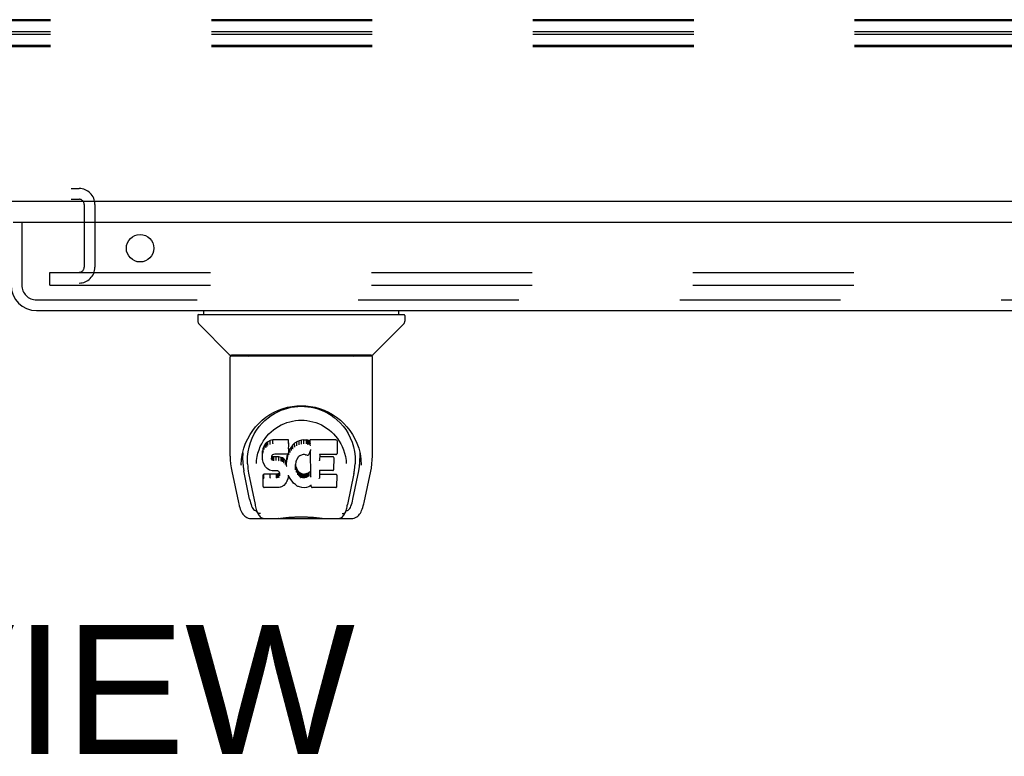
# Model space of a CAD drawing. Header units: inches. Extents: x 0 to 283, y 0 to 183.
# Tile 70 of 114: x 95 to 104, y 146 to 153. Entities that reach past the tile are written whole.
import ezdxf

# ---------------------------------------------------------------- set-up
doc = ezdxf.new("R2010")
doc.units = ezdxf.units.IN
doc.header["$LTSCALE"] = 15.583333
doc.header["$MEASUREMENT"] = 0
doc.linetypes.add('HIDDEN', pattern=[0.2, 0.1, -0.1])
doc.layers.get('0').update_dxf_attribs({"linetype": 'CONTINUOUS'})
for name, color, linetype in [('DEFAULT_2', 8, 'HIDDEN'), ('DIMENSIONS', 7, 'CONTINUOUS'), ('RIGHTHAND_DOOR_ASSEMBLY', 7, 'CONTINUOUS')]:
    doc.layers.add(name, color=color, linetype=linetype)
doc.styles.get("Standard").update_dxf_attribs({"font": 'arial.ttf'})

msp = doc.modelspace()

# ---------------------------------------------------------------- linework, layer by layer
at = {"color": 7, "linetype": 'Continuous'}
msp.add_line((132.1935, 151.2949), (53.5685, 151.2949), dxfattribs=at)
at = {"layer": 'DEFAULT_2', "color": 8, "linetype": 'HIDDEN'}
for p, q in [((132.226, 153.056), (89.226, 153.056)), ((132.226, 153.0434), (89.226, 153.0434)), ((132.226, 152.9377), (89.226, 152.9377)), ((132.226, 152.9126), (89.226, 152.9126)), ((132.226, 152.8069), (89.226, 152.8069)), ((132.226, 152.7943), (89.226, 152.7943)), ((91.91, 151.4199), (95.102, 151.4199)), ((91.91, 151.3159), (95.102, 151.3159)), ((95.152, 151.2659), (95.152, 150.6574)), ((95.256, 151.2659), (95.256, 150.6574)), ((94.8185, 150.6074), (130.0998, 150.6074)), ((94.8185, 150.4824), (94.8185, 150.6074)), ((94.8185, 150.4824), (130.0998, 150.4824))]:
    msp.add_line(p, q, dxfattribs=at)
for centre, radius, start, end in [((95.102, 151.2659), 0.154, 0, 90), ((95.102, 151.2659), 0.05, 0, 90), ((95.102, 150.6574), 0.154, 270, 360), ((95.102, 150.6574), 0.05, 270, 360)]:
    msp.add_arc(centre, radius, start, end, dxfattribs=at)
at = {"layer": 'RIGHTHAND_DOOR_ASSEMBLY', "color": 3, "linetype": 'Continuous'}
for p, q in [((131.361, 151.0909), (94.4635, 151.0909)), ((94.69, 150.2369), (131.1345, 150.2369))]:
    msp.add_line(p, q, dxfattribs=at)
at = {"layer": 'RIGHTHAND_DOOR_ASSEMBLY', "color": 8, "linetype": 'HIDDEN'}
for p, q in [((94.5475, 151.0909), (94.5475, 150.4834)), ((94.69, 150.3409), (131.1345, 150.3409))]:
    msp.add_line(p, q, dxfattribs=at)
at = {"layer": 'RIGHTHAND_DOOR_ASSEMBLY', "color": 7, "linetype": 'Continuous'}
for p, q in [((96.3111, 150.1975), (96.3111, 150.2369)), ((98.2009, 150.1975), (98.2009, 150.2369)), ((96.2521, 150.1897), (96.2521, 150.1351)), ((96.26, 150.1975), (98.2521, 150.1975)), ((98.26, 150.1897), (98.26, 150.1351)), ((96.5584, 149.8125), (96.2636, 150.1073)), ((97.9536, 149.8125), (98.2484, 150.1073)), ((96.567, 148.8246), (96.567, 149.7881)), ((97.9371, 149.796), (96.5749, 149.796)), ((97.9328, 149.8038), (96.5793, 149.8038)), ((96.6412, 149.8038), (96.639, 149.7999)), ((97.873, 149.7999), (97.8709, 149.8038)), ((97.873, 149.7999), (97.873, 149.7999)), ((97.945, 148.8247), (97.945, 149.7881)), ((96.8235, 149.0793), (96.8487, 149.1136)), ((96.9311, 148.9659), (96.92, 148.9582)), ((96.9542, 148.9765), (96.9311, 148.9659)), ((96.9314, 148.9295), (96.9311, 148.9659)), ((96.9799, 148.9847), (96.9542, 148.9765)), ((96.9544, 148.9399), (96.9542, 148.9765)), ((97.1328, 148.9847), (96.9799, 148.9847)), ((96.98, 148.948), (96.9799, 148.9847)), ((97.1323, 148.9498), (97.1328, 148.9847)), ((97.134, 148.9299), (97.1328, 148.9847)), ((97.2115, 148.9656), (97.1918, 148.9512)), ((97.234, 148.9755), (97.2115, 148.9656)), ((97.2118, 148.9292), (97.2115, 148.9656)), ((97.2576, 148.9809), (97.234, 148.9755)), ((97.2342, 148.9389), (97.234, 148.9755)), ((97.2811, 148.9832), (97.2576, 148.9809)), ((97.2577, 148.9441), (97.2576, 148.9809)), ((97.2811, 148.9832), (97.3051, 148.9828)), ((97.2811, 148.9464), (97.2811, 148.9832)), ((97.318, 148.9808), (97.3051, 148.9828)), ((97.3051, 148.946), (97.3051, 148.9828)), ((97.3178, 148.944), (97.318, 148.9808)), ((97.3309, 148.9766), (97.318, 148.9808)), ((97.3306, 148.9399), (97.3309, 148.9766)), ((97.3429, 148.9686), (97.3309, 148.9766)), ((97.5914, 148.9827), (97.3427, 148.9827)), ((97.3435, 148.9333), (97.3427, 148.9827)), ((97.6056, 148.8576), (97.6075, 148.9663)), ((97.6072, 148.9967), (97.624, 148.9722)), ((96.8805, 148.8771), (96.8791, 148.8522)), ((96.8856, 148.9022), (96.8805, 148.8771)), ((96.8811, 148.8426), (96.8805, 148.8771)), ((96.8953, 148.9268), (96.8856, 148.9022)), ((96.8862, 148.8673), (96.8856, 148.9022)), ((96.91, 148.9486), (96.8953, 148.9268)), ((96.8958, 148.8916), (96.8953, 148.9268)), ((96.92, 148.9582), (96.91, 148.9486)), ((96.9105, 148.9129), (96.91, 148.9486)), ((96.9203, 148.922), (96.92, 148.9582)), ((96.98, 148.9479), (96.9803, 148.9465)), ((97.1321, 148.8713), (97.1305, 148.8572)), ((97.1351, 148.8771), (97.1318, 148.8686)), ((97.1334, 148.8957), (97.1321, 148.8713)), ((97.1321, 148.8714), (97.1321, 148.8713)), ((97.1334, 148.8956), (97.134, 148.9299)), ((97.1462, 148.8978), (97.1351, 148.8771)), ((97.1357, 148.8419), (97.1351, 148.8771)), ((97.1596, 148.9171), (97.1462, 148.8978)), ((97.1468, 148.8623), (97.1462, 148.8978)), ((97.1747, 148.9349), (97.1596, 148.9171)), ((97.16, 148.8814), (97.1596, 148.9171)), ((97.1918, 148.9512), (97.1747, 148.9349)), ((97.1752, 148.8989), (97.1747, 148.9349)), ((97.1922, 148.9151), (97.1918, 148.9512)), ((97.258, 148.9427), (97.2577, 148.9441)), ((97.2812, 148.945), (97.2811, 148.9464)), ((97.3049, 148.9446), (97.3051, 148.946)), ((97.3445, 148.8826), (97.3285, 148.8428)), ((97.3488, 148.6301), (97.3444, 148.8825)), ((97.3448, 148.8835), (97.3447, 148.8832)), ((97.3449, 148.884), (97.3448, 148.8837)), ((97.3448, 148.8837), (97.3448, 148.8835)), ((97.345, 148.8847), (97.3449, 148.8843)), ((97.3449, 148.8843), (97.3449, 148.884)), ((97.3452, 148.8853), (97.345, 148.8847)), ((97.3454, 148.8863), (97.3452, 148.8853)), ((97.3457, 148.8878), (97.3454, 148.8863)), ((97.3459, 148.8892), (97.3457, 148.8878)), ((97.3462, 148.8907), (97.3459, 148.8892)), ((97.8126, 148.9026), (97.8256, 148.8516)), ((96.6743, 148.7399), (96.6779, 148.7977)), ((96.6779, 148.7977), (96.6865, 148.8517)), ((96.688, 148.8578), (96.6876, 148.8032)), ((96.8797, 148.818), (96.8791, 148.8522)), ((96.8797, 148.8179), (96.8797, 148.8178)), ((96.8809, 148.7931), (96.8797, 148.8179)), ((96.8809, 148.7931), (96.881, 148.7929)), ((96.8855, 148.7683), (96.881, 148.7929)), ((96.9695, 148.8203), (96.9687, 148.8062)), ((96.9691, 148.8), (96.9694, 148.8183)), ((96.9716, 148.8336), (96.9695, 148.8202)), ((96.9706, 148.7948), (96.9711, 148.8299)), ((96.9738, 148.8262), (96.9711, 148.8299)), ((96.9733, 148.8371), (96.9715, 148.8333)), ((96.9761, 148.8393), (96.9731, 148.8368)), ((96.9734, 148.7903), (96.9738, 148.8262)), ((96.9775, 148.8235), (96.9738, 148.8262)), ((96.9876, 148.8427), (96.9759, 148.8392)), ((96.9772, 148.7871), (96.9775, 148.8235)), ((96.989, 148.8202), (96.9775, 148.8235)), ((97.001, 148.8438), (96.9875, 148.8427)), ((96.9887, 148.782), (96.9889, 148.7835)), ((96.9889, 148.7835), (96.989, 148.8202)), ((97.012, 148.821), (96.989, 148.8202)), ((97.0009, 148.8443), (97.001, 148.8438)), ((97.1139, 148.8438), (97.001, 148.8438)), ((97.037, 148.8197), (97.012, 148.821)), ((97.012, 148.7842), (97.012, 148.821)), ((97.012, 148.7828), (97.012, 148.7842)), ((97.0367, 148.7815), (97.037, 148.7829)), ((97.0621, 148.8142), (97.037, 148.8197)), ((97.037, 148.7829), (97.037, 148.8197)), ((97.0619, 148.7774), (97.0621, 148.8142)), ((97.0747, 148.8085), (97.0621, 148.8142)), ((97.0743, 148.7719), (97.0747, 148.8085)), ((97.0857, 148.8006), (97.0747, 148.8085)), ((97.0853, 148.7643), (97.0857, 148.8006)), ((97.1039, 148.7824), (97.0857, 148.8006)), ((97.1034, 148.7467), (97.1039, 148.7824)), ((97.1131, 148.7679), (97.1039, 148.7824)), ((97.1167, 148.8101), (97.1131, 148.7679)), ((97.1139, 148.8438), (97.1138, 148.8443)), ((97.1258, 148.8448), (97.1139, 148.8438)), ((97.1206, 148.8328), (97.1167, 148.8101)), ((97.1173, 148.7755), (97.1167, 148.8101)), ((97.1237, 148.8446), (97.1206, 148.8328)), ((97.1212, 148.7981), (97.1206, 148.8328)), ((97.1305, 148.857), (97.1263, 148.8451)), ((97.1271, 148.8203), (97.1267, 148.8463)), ((97.1305, 148.8572), (97.1305, 148.857)), ((97.2059, 148.7822), (97.2023, 148.7709)), ((97.2115, 148.7929), (97.2059, 148.7821)), ((97.2254, 148.8151), (97.2114, 148.7929)), ((97.2327, 148.824), (97.2254, 148.815)), ((97.2415, 148.83), (97.2325, 148.8238)), ((97.265, 148.8397), (97.2415, 148.8299)), ((97.2759, 148.8425), (97.265, 148.8397)), ((97.2869, 148.8423), (97.2759, 148.8425)), ((97.2984, 148.8396), (97.2869, 148.8423)), ((97.3101, 148.8351), (97.2984, 148.8396)), ((97.4342, 148.8437), (97.4332, 148.7852)), ((97.5914, 148.8437), (97.4337, 148.8437)), ((97.5605, 148.8201), (97.4338, 148.8201)), ((97.5719, 148.6992), (97.5738, 148.8065)), ((97.6895, 148.7845), (97.6917, 148.7538)), ((97.824, 148.8578), (97.8245, 148.8032)), ((96.5822, 148.681), (96.6472, 148.3757)), ((96.6743, 148.7409), (96.6743, 148.7399)), ((96.7555, 148.4077), (96.699, 148.6846)), ((96.7353, 148.7505), (96.7371, 148.7247)), ((96.8203, 148.7539), (96.8203, 148.7536)), ((96.8855, 148.7683), (96.8856, 148.7681)), ((96.8948, 148.7447), (96.8856, 148.7681)), ((96.8948, 148.7447), (96.8948, 148.7445)), ((96.9087, 148.7234), (96.8948, 148.7445)), ((96.9087, 148.7234), (96.9088, 148.7233)), ((96.9263, 148.7052), (96.9088, 148.7233)), ((96.9263, 148.7052), (96.9264, 148.7051)), ((96.9476, 148.6914), (96.9265, 148.7051)), ((96.9476, 148.6914), (96.9477, 148.6913)), ((96.9602, 148.6868), (96.9477, 148.6913)), ((96.973, 148.6846), (96.9602, 148.6867)), ((97.0208, 148.6841), (96.973, 148.6846)), ((97.0208, 148.6841), (97.0209, 148.6847)), ((97.0273, 148.6835), (97.0208, 148.6841)), ((97.0326, 148.6817), (97.0273, 148.6835)), ((97.0372, 148.6783), (97.0324, 148.6818)), ((97.0412, 148.6735), (97.037, 148.6784)), ((97.1135, 148.7316), (97.1131, 148.7679)), ((97.115, 148.7245), (97.1147, 148.7255)), ((97.1988, 148.7453), (97.1976, 148.7191)), ((97.1986, 148.7067), (97.1992, 148.7412)), ((97.2024, 148.771), (97.1988, 148.7452)), ((97.1992, 148.7412), (97.1989, 148.7457)), ((97.2019, 148.7294), (97.1992, 148.7412)), ((97.2013, 148.6945), (97.2019, 148.7294)), ((97.2113, 148.7054), (97.2019, 148.7294)), ((97.2107, 148.6702), (97.2113, 148.7054)), ((97.2237, 148.6831), (97.2113, 148.7054)), ((97.2232, 148.6475), (97.2237, 148.6831)), ((97.2316, 148.6737), (97.2237, 148.6831)), ((97.4328, 148.6879), (97.4315, 148.6137)), ((97.5605, 148.6879), (97.4322, 148.6879)), ((97.6917, 148.7536), (97.6917, 148.7537)), ((97.7565, 148.4077), (97.813, 148.6846)), ((97.8377, 148.7399), (97.8377, 148.7409)), ((97.8648, 148.3757), (97.9299, 148.681)), ((96.7457, 148.6601), (96.8077, 148.3564)), ((96.8932, 148.6516), (96.8853, 148.6435)), ((96.8872, 148.5306), (96.8853, 148.6435)), ((96.9549, 148.6522), (96.8932, 148.6516)), ((96.8935, 148.6154), (96.8932, 148.6516)), ((97.0156, 148.6525), (96.9549, 148.6522)), ((96.955, 148.6154), (96.9549, 148.6522)), ((96.955, 148.6154), (96.955, 148.614)), ((97.0293, 148.6536), (97.0156, 148.6525)), ((97.0156, 148.6157), (97.0156, 148.6525)), ((97.0156, 148.6157), (97.0157, 148.6143)), ((97.0338, 148.656), (97.0293, 148.6536)), ((97.0295, 148.6168), (97.0293, 148.6536)), ((97.0383, 148.6604), (97.0338, 148.656)), ((97.0341, 148.6198), (97.0338, 148.656)), ((97.0439, 148.668), (97.0383, 148.6604)), ((97.0387, 148.6244), (97.0383, 148.6604)), ((97.0471, 148.6616), (97.0411, 148.6737)), ((97.0471, 148.6362), (97.0467, 148.6619)), ((97.0495, 148.6482), (97.047, 148.6619)), ((97.049, 148.6421), (97.0488, 148.652)), ((97.1166, 148.5821), (97.1109, 148.571)), ((97.1258, 148.6048), (97.1166, 148.5821)), ((97.1166, 148.5822), (97.1166, 148.5821)), ((97.1326, 148.6286), (97.1258, 148.6049)), ((97.1258, 148.6049), (97.1258, 148.6048)), ((97.1323, 148.64), (97.1322, 148.6407)), ((97.1325, 148.6395), (97.1323, 148.64)), ((97.1326, 148.6389), (97.1325, 148.6395)), ((97.1327, 148.6384), (97.1326, 148.6389)), ((97.1327, 148.6288), (97.1326, 148.6286)), ((97.1328, 148.638), (97.1327, 148.6384)), ((97.1334, 148.6367), (97.1327, 148.6288)), ((97.1534, 148.6009), (97.1333, 148.6367)), ((97.1534, 148.6009), (97.1534, 148.6009)), ((97.1666, 148.5822), (97.1534, 148.6008)), ((97.1666, 148.5822), (97.1666, 148.5821)), ((97.1818, 148.5653), (97.1666, 148.5821)), ((97.2312, 148.6378), (97.2316, 148.6737)), ((97.2409, 148.6653), (97.2316, 148.6737)), ((97.2406, 148.6291), (97.2409, 148.6653)), ((97.2511, 148.6585), (97.2409, 148.6653)), ((97.2508, 148.622), (97.2511, 148.6585)), ((97.2623, 148.654), (97.2511, 148.6585)), ((97.2621, 148.6173), (97.2623, 148.654)), ((97.2745, 148.6518), (97.2623, 148.654)), ((97.2742, 148.6136), (97.2744, 148.615)), ((97.2744, 148.615), (97.2745, 148.6518)), ((97.2745, 148.6518), (97.2869, 148.6513)), ((97.2989, 148.6532), (97.2869, 148.6513)), ((97.2869, 148.6145), (97.2869, 148.6513)), ((97.287, 148.6131), (97.2869, 148.6145)), ((97.3109, 148.657), (97.2989, 148.6532)), ((97.2991, 148.6164), (97.2989, 148.6532)), ((97.3222, 148.6622), (97.3109, 148.657)), ((97.3111, 148.6203), (97.3109, 148.657)), ((97.3326, 148.6694), (97.3222, 148.6622)), ((97.3225, 148.6256), (97.3222, 148.6622)), ((97.333, 148.633), (97.3326, 148.6694)), ((97.3509, 148.622), (97.3506, 148.6231)), ((97.5921, 148.6485), (97.4321, 148.6485)), ((97.6006, 148.5316), (97.6024, 148.6379)), ((97.7657, 148.6571), (97.7043, 148.3564)), ((96.8944, 148.5233), (96.8875, 148.53)), ((96.8944, 148.5233), (96.8946, 148.5232)), ((97.0404, 148.5232), (96.8946, 148.5232)), ((97.0404, 148.5232), (97.0402, 148.5238)), ((97.053, 148.5249), (97.0404, 148.5232)), ((97.065, 148.5291), (97.053, 148.5249)), ((97.0651, 148.5292), (97.065, 148.5291)), ((97.0857, 148.5432), (97.0651, 148.5292)), ((97.0858, 148.5433), (97.0857, 148.5432)), ((97.1035, 148.5604), (97.0858, 148.5433)), ((97.1036, 148.5605), (97.1035, 148.5604)), ((97.1108, 148.5709), (97.1036, 148.5605)), ((97.1109, 148.571), (97.1108, 148.5709)), ((97.1818, 148.5653), (97.1819, 148.5653)), ((97.1988, 148.5502), (97.1819, 148.5653)), ((97.1988, 148.5502), (97.1989, 148.5502)), ((97.217, 148.5363), (97.1989, 148.5502)), ((97.217, 148.5363), (97.2171, 148.5363)), ((97.2275, 148.531), (97.2171, 148.5363)), ((97.2384, 148.5272), (97.2275, 148.531)), ((97.2275, 148.531), (97.2275, 148.531)), ((97.2607, 148.5216), (97.2385, 148.5272)), ((97.2834, 148.5191), (97.2607, 148.5216)), ((97.3064, 148.5222), (97.2834, 148.5191)), ((97.2834, 148.5197), (97.2834, 148.5191)), ((97.3284, 148.5291), (97.3064, 148.5223)), ((97.3284, 148.5291), (97.3285, 148.5291)), ((97.3472, 148.5403), (97.3285, 148.5291)), ((97.3528, 148.5403), (97.3471, 148.5403)), ((97.3524, 148.5316), (97.3523, 148.5403)), ((97.5921, 148.5232), (97.361, 148.5232)), ((96.8145, 148.2999), (96.8214, 148.2999)), ((96.8214, 148.2999), (96.8241, 148.2913)), ((97.688, 148.2913), (97.6906, 148.2999)), ((97.6906, 148.2999), (97.6976, 148.2999)), ((96.7713, 148.2211), (97.7408, 148.2211)), ((96.8253, 148.2881), (96.8241, 148.2913)), ((96.9855, 148.2211), (97.0093, 148.2217)), ((97.0336, 148.2211), (97.0317, 148.2231)), ((97.4785, 148.2211), (97.4804, 148.2231)), ((97.6867, 148.2881), (97.688, 148.2913))]:
    msp.add_line(p, q, dxfattribs=at)
for points in [[(96.6381, 149.7986), (96.6374, 149.7978), (96.637, 149.7971), (96.6368, 149.7965), (96.6366, 149.7961), (96.637, 149.796)], [(96.639, 149.7999), (96.6383, 149.7989), (96.6381, 149.7986)], [(97.8739, 149.7986), (97.8737, 149.799), (97.873, 149.7999)], [(97.8751, 149.796), (97.8754, 149.7961), (97.8753, 149.7965), (97.875, 149.7971), (97.8746, 149.7978), (97.8739, 149.7986)], [(96.6865, 148.8517), (96.6995, 148.9027), (96.7164, 148.9506), (96.7366, 148.9953), (96.7596, 149.0367), (96.7853, 149.0751), (96.8134, 149.1108), (96.8441, 149.144), (96.8775, 149.1751), (96.9136, 149.2036), (96.9523, 149.2295), (96.9932, 149.2523), (97.0357, 149.2717), (97.0794, 149.2876), (97.1235, 149.2998), (97.1679, 149.3084), (97.2121, 149.3134), (97.2562, 149.3151), (97.3003, 149.3134), (97.3445, 149.3083), (97.3889, 149.2997), (97.433, 149.2875), (97.4766, 149.2716), (97.5191, 149.2522), (97.5599, 149.2294), (97.5986, 149.2035), (97.6346, 149.1749), (97.6681, 149.1439), (97.6987, 149.1107), (97.7269, 149.0749), (97.7525, 149.0365), (97.7755, 148.9952), (97.7957, 148.9505), (97.8126, 148.9026)], [(96.9955, 149.2394), (97.0273, 149.2563), (97.0595, 149.2707), (97.0918, 149.2826)], [(97.0918, 149.2826), (97.1244, 149.2922), (97.1571, 149.2996), (97.1897, 149.3049), (97.2223, 149.308), (97.2549, 149.3091), (97.2874, 149.3082), (97.3199, 149.3052), (97.3524, 149.3001), (97.3849, 149.2929)], [(97.3849, 149.2929), (97.4173, 149.2836), (97.4496, 149.2719), (97.4816, 149.2578)], [(97.4816, 149.2578), (97.5132, 149.2413), (97.5444, 149.2223), (97.575, 149.2003), (97.6047, 149.1755), (97.6334, 149.1478), (97.6607, 149.1169), (97.6862, 149.0828), (97.7096, 149.0455), (97.7304, 149.0048), (97.748, 148.9617), (97.7617, 148.9167), (97.7713, 148.8704), (97.7767, 148.8229)], [(96.8487, 149.1136), (96.8756, 149.1446), (96.9041, 149.1726)], [(96.8879, 148.9719), (96.9047, 148.9965), (96.9229, 149.0196), (96.9426, 149.0414), (96.9636, 149.0617), (96.9859, 149.0806), (97.0099, 149.0982), (97.0351, 149.1142), (97.0612, 149.1284), (97.0882, 149.1407), (97.1159, 149.1512), (97.144, 149.1597), (97.172, 149.1662), (97.1999, 149.1707), (97.2279, 149.1734), (97.2558, 149.1743), (97.2835, 149.1735), (97.3113, 149.1708), (97.3394, 149.1663), (97.3675, 149.1599), (97.3955, 149.1514), (97.4233, 149.141), (97.4507, 149.1285), (97.4769, 149.1142), (97.5019, 149.0984), (97.5258, 149.0808), (97.5483, 149.0618), (97.5694, 149.0415), (97.589, 149.0198), (97.6072, 148.9967)], [(96.9041, 149.1726), (96.9336, 149.1977), (96.9642, 149.2199), (96.9955, 149.2394)], [(96.7353, 148.7505), (96.7341, 148.7745), (96.7351, 148.8212), (96.7403, 148.8679), (96.7498, 148.9142), (96.7632, 148.9592), (96.7803, 149.0019), (96.8005, 149.0421), (96.8235, 149.0793)], [(96.8588, 148.9181), (96.8726, 148.9458), (96.8879, 148.9719)], [(97.624, 148.9722), (97.6394, 148.946), (97.6532, 148.9182)], [(96.828, 148.8212), (96.8362, 148.8559), (96.8466, 148.8882), (96.8588, 148.9181)], [(96.8959, 148.8913), (96.8961, 148.891), (96.8963, 148.8907), (96.8966, 148.8905), (96.8969, 148.8903), (96.8972, 148.8901), (96.8976, 148.89)], [(96.9105, 148.9126), (96.9107, 148.9124), (96.9109, 148.9121), (96.9112, 148.9119), (96.9114, 148.9117), (96.9117, 148.9115), (96.912, 148.9113)], [(96.9204, 148.9218), (96.9205, 148.9216), (96.9207, 148.9214), (96.9208, 148.9212), (96.921, 148.921), (96.9213, 148.9208), (96.9216, 148.9205)], [(96.9314, 148.9293), (96.9315, 148.9291), (96.9316, 148.9289), (96.9318, 148.9287), (96.9319, 148.9285), (96.9321, 148.9282), (96.9323, 148.928)], [(96.9544, 148.9398), (96.9545, 148.9395), (96.9546, 148.9393), (96.9547, 148.9391), (96.9549, 148.9388), (96.955, 148.9386), (96.9551, 148.9385)], [(97.1321, 148.8713), (97.132, 148.8711), (97.1318, 148.8707), (97.1315, 148.8704), (97.1311, 148.8702), (97.1306, 148.8701), (97.1301, 148.8701)], [(97.1317, 148.9479), (97.1315, 148.9476), (97.1313, 148.9474), (97.1311, 148.9472), (97.1308, 148.9469), (97.1306, 148.9467), (97.1303, 148.9465)], [(97.1334, 148.8957), (97.1334, 148.8953), (97.1332, 148.895), (97.1328, 148.8947), (97.1324, 148.8945), (97.132, 148.8944), (97.1315, 148.8943)], [(97.1616, 148.8799), (97.1613, 148.8801), (97.161, 148.8802), (97.1607, 148.8804), (97.1605, 148.8807), (97.1602, 148.881), (97.16, 148.8813)], [(97.1766, 148.8975), (97.1763, 148.8976), (97.176, 148.8978), (97.1758, 148.898), (97.1756, 148.8983), (97.1753, 148.8986), (97.1752, 148.8989)], [(97.1935, 148.9136), (97.1932, 148.9138), (97.1929, 148.9141), (97.1927, 148.9143), (97.1925, 148.9145), (97.1924, 148.9148), (97.1922, 148.9151)], [(97.2128, 148.9277), (97.2125, 148.9279), (97.2123, 148.9282), (97.2122, 148.9284), (97.2121, 148.9286), (97.2119, 148.9288), (97.2118, 148.9291)], [(97.2348, 148.9374), (97.2346, 148.9376), (97.2345, 148.9379), (97.2344, 148.9381), (97.2343, 148.9383), (97.2342, 148.9386), (97.2341, 148.9388)], [(97.3174, 148.9427), (97.3175, 148.9429), (97.3175, 148.9431), (97.3176, 148.9433), (97.3177, 148.9435), (97.3178, 148.9438), (97.3178, 148.944)], [(97.3297, 148.9386), (97.3299, 148.9388), (97.33, 148.939), (97.3302, 148.9392), (97.3303, 148.9394), (97.3304, 148.9397), (97.3305, 148.9399)], [(97.3453, 148.9445), (97.345, 148.9446), (97.3448, 148.9449), (97.3445, 148.9451), (97.3443, 148.9453), (97.3441, 148.9456), (97.3439, 148.9458)], [(97.3456, 148.9282), (97.3453, 148.9287), (97.345, 148.9292), (97.3447, 148.9297), (97.3444, 148.9302), (97.3442, 148.9308), (97.344, 148.9313)], [(97.3446, 148.8828), (97.3446, 148.8827), (97.3445, 148.8826), (97.3445, 148.8826)], [(97.3447, 148.8832), (97.3447, 148.8831), (97.3446, 148.8828)], [(97.6532, 148.9182), (97.6653, 148.8884), (97.6758, 148.856), (97.684, 148.8214), (97.6895, 148.7845)], [(96.567, 148.8247), (96.5679, 148.7913), (96.571, 148.7514), (96.5764, 148.7117), (96.5822, 148.681)], [(96.6876, 148.8033), (96.6883, 148.7688), (96.6923, 148.7247), (96.699, 148.6846)], [(96.8203, 148.7538), (96.8225, 148.7843), (96.828, 148.8212)], [(96.8797, 148.8178), (96.8798, 148.8175), (96.88, 148.8172), (96.8803, 148.8169), (96.8807, 148.8167), (96.8812, 148.8166), (96.8817, 148.8165)], [(96.881, 148.7929), (96.881, 148.7928), (96.8812, 148.7924), (96.8815, 148.7922), (96.8819, 148.792), (96.8824, 148.7919), (96.8829, 148.7918)], [(96.8812, 148.8424), (96.8813, 148.8421), (96.8815, 148.8418), (96.8818, 148.8416), (96.8822, 148.8414), (96.8826, 148.8412), (96.8831, 148.8411)], [(96.8862, 148.8671), (96.8864, 148.8668), (96.8866, 148.8665), (96.8869, 148.8663), (96.8872, 148.866), (96.8876, 148.8659), (96.8881, 148.8658)], [(96.9667, 148.8048), (96.9672, 148.8049), (96.9676, 148.805), (96.968, 148.8052), (96.9684, 148.8055), (96.9686, 148.8058), (96.9687, 148.8062)], [(96.9671, 148.7984), (96.9676, 148.7985), (96.968, 148.7987), (96.9684, 148.7989), (96.9687, 148.7991), (96.9689, 148.7994), (96.9691, 148.7997)], [(96.9676, 148.8191), (96.9681, 148.8191), (96.9686, 148.8192), (96.969, 148.8194), (96.9693, 148.8197), (96.9695, 148.8201), (96.9695, 148.8202)], [(96.9688, 148.7931), (96.9691, 148.7932), (96.9695, 148.7934), (96.9698, 148.7936), (96.97, 148.7938), (96.9703, 148.7941), (96.9705, 148.7943)], [(96.9696, 148.8326), (96.9702, 148.8326), (96.9706, 148.8327), (96.971, 148.8329), (96.9713, 148.8331), (96.9715, 148.8333)], [(96.9717, 148.8368), (96.9722, 148.8366), (96.9727, 148.8366), (96.9731, 148.8368), (96.9731, 148.8368)], [(96.972, 148.7887), (96.9722, 148.7889), (96.9725, 148.7891), (96.9727, 148.7893), (96.9729, 148.7895), (96.9731, 148.7897), (96.9733, 148.79)], [(96.9751, 148.8396), (96.9754, 148.8393), (96.9757, 148.8392), (96.9759, 148.8392), (96.976, 148.8392)], [(96.9763, 148.7855), (96.9765, 148.7857), (96.9766, 148.7859), (96.9768, 148.7861), (96.9769, 148.7863), (96.977, 148.7866), (96.9771, 148.7868)], [(96.9872, 148.8433), (96.9873, 148.843), (96.9874, 148.8428), (96.9875, 148.8427)], [(97.0613, 148.7761), (97.0615, 148.7763), (97.0616, 148.7765), (97.0617, 148.7767), (97.0618, 148.777), (97.0618, 148.7772), (97.0619, 148.7774)], [(97.1192, 148.7741), (97.1188, 148.7742), (97.1183, 148.7743), (97.118, 148.7745), (97.1176, 148.7748), (97.1174, 148.7751), (97.1173, 148.7755)], [(97.1231, 148.7966), (97.1227, 148.7967), (97.1222, 148.7969), (97.1219, 148.7971), (97.1216, 148.7973), (97.1213, 148.7977), (97.1212, 148.798)], [(97.1259, 148.8448), (97.1257, 148.8448), (97.1254, 148.8449), (97.1251, 148.845), (97.1247, 148.8453)], [(97.1263, 148.8451), (97.1261, 148.8449), (97.126, 148.8448), (97.1259, 148.8448)], [(97.129, 148.8189), (97.1286, 148.819), (97.1282, 148.8191), (97.1279, 148.8193), (97.1275, 148.8196), (97.1273, 148.8199), (97.1271, 148.8203)], [(97.1305, 148.857), (97.1303, 148.8567), (97.13, 148.8564), (97.1296, 148.8562), (97.1291, 148.8561), (97.1286, 148.8561)], [(97.1375, 148.8404), (97.1371, 148.8405), (97.1367, 148.8407), (97.1364, 148.8409), (97.1361, 148.8412), (97.1359, 148.8415), (97.1357, 148.8418)], [(97.1484, 148.8609), (97.1481, 148.861), (97.1478, 148.8612), (97.1475, 148.8614), (97.1472, 148.8616), (97.1469, 148.8619), (97.1467, 148.8623)], [(97.2059, 148.7821), (97.2058, 148.782), (97.2056, 148.7817), (97.2051, 148.7815), (97.2046, 148.7815), (97.2041, 148.7815)], [(97.2114, 148.7929), (97.2112, 148.7926), (97.2108, 148.7925), (97.2103, 148.7924), (97.2097, 148.7925)], [(97.2254, 148.815), (97.2253, 148.8149), (97.225, 148.8148), (97.2246, 148.8147), (97.2242, 148.8147), (97.2238, 148.8148)], [(97.2325, 148.8238), (97.2324, 148.8238), (97.2321, 148.8237), (97.2317, 148.8238), (97.2313, 148.824)], [(97.2415, 148.8299), (97.2412, 148.8299), (97.2409, 148.83), (97.2406, 148.8303)], [(97.265, 148.8397), (97.2649, 148.8397), (97.2646, 148.8399), (97.2644, 148.8402)], [(97.2759, 148.8425), (97.2758, 148.8425), (97.2757, 148.8427), (97.2757, 148.843)], [(97.2869, 148.8423), (97.2869, 148.8423), (97.287, 148.8425), (97.2871, 148.8429)], [(97.2984, 148.8396), (97.2985, 148.8396), (97.2987, 148.8398), (97.299, 148.8401)], [(97.3101, 148.8351), (97.3104, 148.835), (97.3124, 148.8344), (97.3144, 148.8341), (97.3166, 148.8341), (97.3188, 148.8344), (97.3208, 148.8351), (97.3227, 148.836), (97.3245, 148.8373), (97.326, 148.8388), (97.3273, 148.8404), (97.3283, 148.8423), (97.3285, 148.8428)], [(97.3108, 148.8355), (97.3106, 148.8352), (97.3103, 148.8351), (97.3101, 148.8351)], [(97.4312, 148.7819), (97.4314, 148.7821), (97.4317, 148.7823), (97.4319, 148.7825), (97.4322, 148.7827), (97.4324, 148.783), (97.4326, 148.7832)], [(97.4323, 148.8442), (97.4325, 148.8441), (97.4328, 148.8439), (97.433, 148.8438), (97.4333, 148.8437), (97.4335, 148.8437), (97.4337, 148.8437)], [(97.5914, 148.8437), (97.5926, 148.8437), (97.5948, 148.8441), (97.597, 148.8448), (97.599, 148.8459), (97.6009, 148.8473), (97.6025, 148.849), (97.6039, 148.851), (97.6049, 148.8533), (97.6055, 148.8558), (97.6056, 148.8576)], [(97.7767, 148.8229), (97.7779, 148.7754), (97.7768, 148.7506)], [(97.813, 148.6846), (97.8197, 148.7244), (97.8237, 148.7685), (97.8245, 148.8034)], [(97.8256, 148.8516), (97.8342, 148.7977), (97.8377, 148.7399)], [(97.9299, 148.681), (97.9356, 148.7111), (97.941, 148.7509), (97.9442, 148.7909), (97.945, 148.8247)], [(96.7371, 148.7248), (96.7388, 148.7049), (96.742, 148.6811), (96.7457, 148.6601)], [(96.8856, 148.7681), (96.8857, 148.7679), (96.886, 148.7676), (96.8864, 148.7674), (96.8869, 148.7673), (96.8874, 148.7674)], [(96.8948, 148.7445), (96.8951, 148.7443), (96.8955, 148.7441), (96.896, 148.7441), (96.8966, 148.7441)], [(96.9088, 148.7233), (96.9088, 148.7233), (96.9091, 148.7231), (96.9094, 148.723), (96.9098, 148.7231), (96.9103, 148.7232)], [(96.9264, 148.7051), (96.9266, 148.705), (96.9269, 148.705), (96.9272, 148.7051), (96.9277, 148.7053)], [(96.9477, 148.6913), (96.9479, 148.6913), (96.9482, 148.6915), (96.9486, 148.6917)], [(96.9602, 148.6868), (96.9603, 148.6868), (96.9605, 148.6869), (96.9607, 148.6873)], [(96.973, 148.6846), (96.9731, 148.6846), (96.9731, 148.6848), (96.9732, 148.6852)], [(97.0273, 148.6835), (97.0274, 148.6835), (97.0275, 148.6837), (97.0277, 148.684)], [(97.0325, 148.6817), (97.0328, 148.6817), (97.0331, 148.6819), (97.0334, 148.6821)], [(97.0371, 148.6783), (97.0373, 148.6782), (97.0376, 148.6781), (97.038, 148.6782), (97.0384, 148.6784)], [(97.0734, 148.7706), (97.0736, 148.7708), (97.0738, 148.7711), (97.0739, 148.7713), (97.0741, 148.7715), (97.0742, 148.7717), (97.0743, 148.7719)], [(97.084, 148.763), (97.0843, 148.7632), (97.0845, 148.7634), (97.0847, 148.7636), (97.0849, 148.7638), (97.0851, 148.7641), (97.0853, 148.7643)], [(97.1019, 148.7451), (97.1022, 148.7453), (97.1024, 148.7455), (97.1027, 148.7457), (97.103, 148.7459), (97.1032, 148.7462), (97.1033, 148.7464)], [(97.1147, 148.7255), (97.1142, 148.7276), (97.114, 148.7286), (97.1138, 148.7296), (97.1136, 148.7306)], [(97.1976, 148.719), (97.1975, 148.7187), (97.1973, 148.7184), (97.197, 148.7181), (97.1966, 148.7179), (97.1962, 148.7178), (97.1957, 148.7177)], [(97.1986, 148.7065), (97.1985, 148.7062), (97.1983, 148.7059), (97.198, 148.7056), (97.1976, 148.7054), (97.1971, 148.7053), (97.1967, 148.7052)], [(97.1988, 148.7452), (97.1987, 148.745), (97.1985, 148.7447), (97.1982, 148.7444), (97.1978, 148.7442), (97.1974, 148.7441), (97.1968, 148.7441)], [(97.2013, 148.6943), (97.2011, 148.694), (97.2009, 148.6937), (97.2006, 148.6935), (97.2002, 148.6933), (97.1998, 148.6931), (97.1994, 148.693)], [(97.2023, 148.7708), (97.2022, 148.7705), (97.2019, 148.7703), (97.2014, 148.7701), (97.201, 148.77), (97.2004, 148.77)], [(97.4308, 148.6885), (97.4311, 148.6883), (97.4313, 148.6882), (97.4316, 148.6881), (97.4318, 148.688), (97.432, 148.6879), (97.4322, 148.6879)], [(97.5605, 148.6879), (97.562, 148.688), (97.5637, 148.6884), (97.5654, 148.689), (97.5669, 148.6899), (97.5683, 148.691), (97.5695, 148.6923), (97.5705, 148.6938), (97.5712, 148.6954), (97.5717, 148.6972), (97.5719, 148.6992)], [(97.7657, 148.6572), (97.7664, 148.6604), (97.767, 148.6633), (97.7675, 148.6662), (97.768, 148.6689), (97.7685, 148.6717), (97.769, 148.6747), (97.7695, 148.6777), (97.77, 148.6809), (97.7705, 148.6841), (97.771, 148.6874), (97.7715, 148.6907), (97.7719, 148.6941), (97.7723, 148.6976), (97.7728, 148.7012), (97.7732, 148.7048), (97.7736, 148.7084), (97.7739, 148.7122), (97.7743, 148.716), (97.7746, 148.7199), (97.7749, 148.724), (97.7768, 148.7506)], [(96.8861, 148.6079), (96.8863, 148.6077), (96.8866, 148.6075), (96.8869, 148.6072), (96.8872, 148.6071), (96.8875, 148.6069), (96.8878, 148.6069)], [(96.8936, 148.6148), (96.8937, 148.6145), (96.8938, 148.6143), (96.8939, 148.6141), (96.894, 148.6138), (96.8942, 148.6136), (96.8943, 148.6134)], [(97.0294, 148.617), (97.0295, 148.6166), (97.0296, 148.6163), (97.0297, 148.616), (97.0298, 148.6158), (97.0299, 148.6156), (97.03, 148.6154)], [(97.0342, 148.6196), (97.0343, 148.6193), (97.0345, 148.6191), (97.0347, 148.6188), (97.0349, 148.6186), (97.0351, 148.6185), (97.0353, 148.6183)], [(97.0387, 148.6245), (97.0389, 148.6242), (97.0392, 148.6239), (97.0394, 148.6236), (97.0396, 148.6234), (97.0399, 148.6233), (97.0402, 148.6231)], [(97.0412, 148.6735), (97.0413, 148.6734), (97.0417, 148.6732), (97.0422, 148.6732), (97.0428, 148.6733)], [(97.0471, 148.6616), (97.0472, 148.6615), (97.0475, 148.6612), (97.0479, 148.661), (97.0484, 148.6609), (97.0489, 148.661)], [(97.0472, 148.6358), (97.0473, 148.6355), (97.0476, 148.6353), (97.0478, 148.6351), (97.0481, 148.6349), (97.0485, 148.6347), (97.0488, 148.6346)], [(97.049, 148.6417), (97.0492, 148.6414), (97.0494, 148.6411), (97.0497, 148.6409), (97.0501, 148.6407), (97.0505, 148.6406), (97.0509, 148.6405)], [(97.0495, 148.6482), (97.0496, 148.6479), (97.0498, 148.6476), (97.0501, 148.6473), (97.0505, 148.6471), (97.0509, 148.647), (97.0514, 148.647)], [(97.1166, 148.5821), (97.1163, 148.5817), (97.1159, 148.5815), (97.1154, 148.5815), (97.1148, 148.5815)], [(97.1258, 148.6048), (97.1257, 148.6046), (97.1254, 148.6043), (97.125, 148.6041), (97.1245, 148.6041), (97.124, 148.6041)], [(97.1326, 148.6286), (97.1326, 148.6286), (97.1324, 148.6283), (97.1321, 148.628), (97.1317, 148.6278), (97.1312, 148.6277), (97.1307, 148.6277)], [(97.1322, 148.6407), (97.132, 148.6413), (97.1319, 148.6417)], [(97.1331, 148.637), (97.1331, 148.6372), (97.133, 148.6373), (97.133, 148.6374), (97.133, 148.6375), (97.1329, 148.6377), (97.1329, 148.6378), (97.1328, 148.638)], [(97.1333, 148.6367), (97.1332, 148.6367), (97.1332, 148.6368), (97.1332, 148.6369), (97.1331, 148.637)], [(97.1534, 148.6009), (97.1536, 148.6007), (97.154, 148.6005), (97.1545, 148.6004), (97.1551, 148.6005)], [(97.1666, 148.5821), (97.1667, 148.5821), (97.167, 148.5819), (97.1673, 148.5819), (97.1677, 148.5819), (97.1681, 148.582)], [(97.2107, 148.67), (97.2105, 148.6697), (97.2103, 148.6694), (97.21, 148.6692), (97.2097, 148.669), (97.2093, 148.6688), (97.209, 148.6687)], [(97.2216, 148.646), (97.2219, 148.6461), (97.2222, 148.6463), (97.2225, 148.6465), (97.2227, 148.6467), (97.223, 148.647), (97.2231, 148.6472)], [(97.2298, 148.6363), (97.23, 148.6364), (97.2303, 148.6366), (97.2305, 148.6368), (97.2308, 148.6371), (97.231, 148.6374), (97.2312, 148.6377)], [(97.2394, 148.6277), (97.2396, 148.6279), (97.2399, 148.6281), (97.2401, 148.6283), (97.2402, 148.6285), (97.2404, 148.6288), (97.2406, 148.6291)], [(97.2499, 148.6205), (97.2501, 148.6208), (97.2503, 148.621), (97.2505, 148.6212), (97.2506, 148.6214), (97.2507, 148.6217), (97.2509, 148.622)], [(97.2616, 148.6159), (97.2617, 148.6161), (97.2618, 148.6163), (97.2619, 148.6165), (97.2619, 148.6168), (97.262, 148.617), (97.2621, 148.6173)], [(97.2995, 148.615), (97.2995, 148.6152), (97.2994, 148.6154), (97.2993, 148.6156), (97.2992, 148.6159), (97.2992, 148.6161), (97.2991, 148.6164)], [(97.3118, 148.619), (97.3117, 148.6192), (97.3116, 148.6194), (97.3114, 148.6196), (97.3113, 148.6198), (97.3112, 148.6201), (97.3111, 148.6203)], [(97.3235, 148.6244), (97.3232, 148.6246), (97.323, 148.6248), (97.3229, 148.625), (97.3228, 148.6252), (97.3226, 148.6254), (97.3225, 148.6257)], [(97.3481, 148.6666), (97.3475, 148.6675), (97.3468, 148.6683), (97.3461, 148.6689), (97.3453, 148.6695), (97.3446, 148.67), (97.3438, 148.6704), (97.343, 148.6708), (97.3422, 148.6711), (97.3414, 148.6713), (97.3406, 148.6714), (97.3398, 148.6715), (97.339, 148.6715)], [(97.3506, 148.6231), (97.3499, 148.6254), (97.3496, 148.6266), (97.349, 148.6287)], [(97.4295, 148.6103), (97.4297, 148.6105), (97.43, 148.6107), (97.4302, 148.6109), (97.4304, 148.6112), (97.4307, 148.6114), (97.4308, 148.6117)], [(96.8872, 148.5306), (96.8873, 148.5303), (96.8875, 148.53)], [(96.8875, 148.53), (96.8878, 148.5298), (96.8882, 148.5297), (96.8887, 148.5296), (96.8892, 148.5297)], [(96.8946, 148.5232), (96.8947, 148.5232), (96.8948, 148.5233), (96.8949, 148.5234), (96.895, 148.5235), (96.8951, 148.5236), (96.8953, 148.5238)], [(97.053, 148.5249), (97.0529, 148.5249), (97.0527, 148.5251), (97.0525, 148.5254)], [(97.065, 148.5291), (97.0648, 148.5291), (97.0645, 148.5292), (97.0642, 148.5295)], [(97.0857, 148.5432), (97.0856, 148.5432), (97.0853, 148.5431), (97.0849, 148.5432), (97.0845, 148.5434)], [(97.1035, 148.5604), (97.1035, 148.5604), (97.1032, 148.5602), (97.1029, 148.5602), (97.1025, 148.5602), (97.1021, 148.5604)], [(97.1108, 148.5709), (97.1106, 148.5707), (97.1102, 148.5705), (97.1097, 148.5705), (97.1092, 148.5706)], [(97.1819, 148.5653), (97.182, 148.5652), (97.1823, 148.5651), (97.1827, 148.5651), (97.1832, 148.5653)], [(97.1989, 148.5502), (97.199, 148.5501), (97.1994, 148.5501), (97.1997, 148.5501), (97.2001, 148.5503)], [(97.2171, 148.5363), (97.2172, 148.5363), (97.2174, 148.5362), (97.2178, 148.5364), (97.2181, 148.5366)], [(97.2275, 148.531), (97.2277, 148.531), (97.228, 148.5311), (97.2283, 148.5314)], [(97.2385, 148.5272), (97.2386, 148.5273), (97.2388, 148.5274), (97.239, 148.5277)], [(97.2607, 148.5216), (97.2608, 148.5216), (97.2609, 148.5218), (97.261, 148.5222)], [(97.306, 148.5228), (97.3061, 148.5225), (97.3063, 148.5223), (97.3064, 148.5222)], [(97.3277, 148.5295), (97.3279, 148.5292), (97.3282, 148.5291), (97.3284, 148.5291)], [(97.3466, 148.5409), (97.3467, 148.5407), (97.3468, 148.5406), (97.3469, 148.5405), (97.347, 148.5404), (97.3471, 148.5403), (97.3471, 148.5403)], [(97.3524, 148.5316), (97.3527, 148.5297), (97.3534, 148.5279), (97.3544, 148.5263), (97.3556, 148.5251), (97.357, 148.5242), (97.3586, 148.5235), (97.3602, 148.5232), (97.361, 148.5232)], [(97.3542, 148.5409), (97.354, 148.5407), (97.3537, 148.5406), (97.3535, 148.5405), (97.3532, 148.5404), (97.353, 148.5403), (97.3528, 148.5403)], [(97.5921, 148.5232), (97.5931, 148.5233), (97.5947, 148.5236), (97.5961, 148.5243), (97.5975, 148.5252), (97.5987, 148.5264), (97.5997, 148.5279), (97.6003, 148.5297), (97.6006, 148.5316)], [(96.7555, 148.4077), (96.7592, 148.3909), (96.7639, 148.3728), (96.769, 148.3561), (96.7746, 148.3414), (96.7805, 148.3286), (96.7869, 148.318), (96.7939, 148.3096), (96.8012, 148.3038), (96.8086, 148.3007), (96.8145, 148.2999)], [(97.6975, 148.2999), (97.7036, 148.3007), (97.7109, 148.3038), (97.7182, 148.3097), (97.7252, 148.3181), (97.7316, 148.3287), (97.7375, 148.3415), (97.7431, 148.3563), (97.7482, 148.373), (97.7529, 148.3911), (97.7565, 148.4077)], [(96.6473, 148.3757), (96.6502, 148.3627), (96.6549, 148.344), (96.6599, 148.3274), (96.6652, 148.3124), (96.6708, 148.2988), (96.6767, 148.2864), (96.6832, 148.275), (96.6905, 148.2645), (96.6986, 148.2548), (96.7077, 148.2459), (96.7179, 148.238), (96.7293, 148.2313), (96.7416, 148.2261), (96.7546, 148.2227)], [(96.8077, 148.3564), (96.8098, 148.3464), (96.8126, 148.334), (96.8155, 148.3221), (96.8184, 148.3106), (96.8214, 148.2999)], [(97.6906, 148.2999), (97.6937, 148.3108), (97.6966, 148.3223), (97.6995, 148.3343), (97.7022, 148.3466), (97.7043, 148.3564)], [(97.7567, 148.2226), (97.7697, 148.2259), (97.7821, 148.231), (97.7935, 148.2376), (97.8039, 148.2455), (97.8131, 148.2543), (97.8212, 148.2641), (97.8285, 148.2746), (97.8351, 148.286), (97.8411, 148.2984), (97.8467, 148.3121), (97.852, 148.3271), (97.857, 148.3439), (97.8618, 148.3626), (97.8648, 148.3757)], [(96.7546, 148.2227), (96.7679, 148.2212), (96.7713, 148.2211)], [(96.8614, 148.2693), (96.8563, 148.2691), (96.8513, 148.2696), (96.8465, 148.2706), (96.842, 148.2722), (96.8378, 148.2744), (96.834, 148.277), (96.8306, 148.2801), (96.8278, 148.2836), (96.8256, 148.2875), (96.8253, 148.2881)], [(96.8253, 148.2881), (96.8308, 148.2768), (96.8374, 148.2651), (96.844, 148.2551), (96.8507, 148.2465), (96.858, 148.2391), (96.8658, 148.2328), (96.8745, 148.2275), (96.8839, 148.2237), (96.8936, 148.2216), (96.9005, 148.2211)], [(96.9855, 148.2211), (97.0069, 148.2217), (97.03, 148.2232)], [(97.0093, 148.2217), (97.038, 148.2235), (97.0674, 148.2259), (97.0978, 148.2287), (97.1287, 148.2314), (97.1599, 148.2338), (97.1916, 148.2357), (97.2238, 148.2369), (97.256, 148.2373), (97.2881, 148.2369), (97.3199, 148.2357), (97.3518, 148.2338), (97.3833, 148.2314), (97.414, 148.2287), (97.4441, 148.2259), (97.4737, 148.2235)], [(97.03, 148.2232), (97.0546, 148.2253), (97.0805, 148.2279), (97.1077, 148.2307), (97.1359, 148.2333), (97.165, 148.2357), (97.1948, 148.2375), (97.2251, 148.2387), (97.2558, 148.2391), (97.2863, 148.2387), (97.3166, 148.2375), (97.3465, 148.2357), (97.3757, 148.2334), (97.404, 148.2307), (97.4311, 148.228), (97.4572, 148.2254)], [(97.4572, 148.2254), (97.4819, 148.2232), (97.5051, 148.2217), (97.5266, 148.2211)], [(97.4737, 148.2235), (97.5025, 148.2217), (97.5266, 148.2211)], [(97.6115, 148.2211), (97.6187, 148.2216), (97.6284, 148.2238), (97.6377, 148.2276), (97.6464, 148.2329), (97.6542, 148.2392), (97.6614, 148.2467), (97.6682, 148.2553), (97.6748, 148.2652), (97.6813, 148.2769), (97.6867, 148.2881)], [(97.6507, 148.2693), (97.6557, 148.2691), (97.6607, 148.2696), (97.6655, 148.2706), (97.6701, 148.2722), (97.6743, 148.2743), (97.6781, 148.277), (97.6814, 148.2801), (97.6842, 148.2836), (97.6865, 148.2875), (97.6867, 148.2881)], [(97.7407, 148.2211), (97.7433, 148.2212), (97.7567, 148.2226)]]:
    msp.add_lwpolyline(points, dxfattribs=at)
at = {"layer": 'RIGHTHAND_DOOR_ASSEMBLY', "color": 3, "linetype": 'Continuous'}
msp.add_circle((95.6935, 150.8409), 0.133, dxfattribs=at)
msp.add_arc((94.69, 150.4834), 0.2465, 180, 270, dxfattribs=at)
at = {"layer": 'RIGHTHAND_DOOR_ASSEMBLY', "color": 8, "linetype": 'HIDDEN'}
msp.add_arc((94.69, 150.4834), 0.1425, 180, 270, dxfattribs=at)
at = {"layer": 'RIGHTHAND_DOOR_ASSEMBLY', "color": 7, "linetype": 'Continuous'}
for centre, radius, start, end in [((96.26, 150.1897), 0.00787, 90, 180), ((96.2915, 150.1351), 0.0394, 180, 225), ((98.2206, 150.1351), 0.0394, 315, 360), ((98.2521, 150.1897), 0.00787, 0, 90), ((96.5793, 149.8334), 0.0295, 225, 270), ((96.5749, 149.7881), 0.00787, 90, 180), ((96.7488, 149.8156), 0.0197, 270, 323.00595), ((97.7632, 149.8156), 0.0197, 216.99405, 270), ((97.9328, 149.8334), 0.0295, 270, 315), ((97.9371, 149.7881), 0.00787, 0, 90)]:
    msp.add_arc(centre, radius, start, end, dxfattribs=at)
for centre, major_axis, ratio, start_param, end_param in [((97.5914, 148.9665), (0, 0.0161), 0.999848, -1.588252, 0), ((96.9009, 148.8999), (0.00493, 0.00872), 0.139701, -3.375731, -3.231538), ((96.9173, 148.9206), (0.00667, 0.00805), 0.161626, -3.329134, -3.201937), ((97.1303, 148.9499), (-0.00006, 0.00283), 0.69468, -2.388692, -1.626091), ((97.3453, 148.9478), (-0.00005, 0.00283), 0.694711, -4.711973, -3.921462), ((97.3455, 148.932), (-0.00119, 0.00309), 0.517372, 0.955426, 1.594301), ((96.8903, 148.8783), (0.004, 0.0113), 0.082603, -3.358849, -3.237788), ((96.9665, 148.8086), (-0.00245, 0.00904), 0.086305, -3.009796, -2.851612), ((96.967, 148.8004), (-0.00334, 0.00617), 0.202659, -3.013778, -2.795609), ((96.9681, 148.7955), (-0.0051, 0.00558), 0.236803, -3.069215, -2.893885), ((96.9717, 148.7903), (0.00537, -0.00361), 0.301523, 0.056707, 0.196496), ((97.4312, 148.7853), (0.00005, 0.00283), 0.694711, -2.361723, -1.571213), ((97.5605, 148.8067), (0, 0.0133), 0.999848, -1.588252, 0), ((97.097, 148.7543), (-0.00628, 0.00793), 0.164287, -3.076154, -2.942496), ((97.1152, 148.7291), (-0.00129, 0.00383), 0.306196, 0.760017, 1.08509), ((96.8878, 148.611), (0.00133, 0.0034), 0.413699, -3.931587, -3.404362), ((96.8963, 148.6168), (0.00243, 0.00249), 0.565489, -3.661377, -3.398136), ((97.0405, 148.6248), (0.00623, 0.00529), 0.230667, 2.952001, 3.091843), ((97.051, 148.6423), (0.00377, 0.00659), 0.191545, -3.454301, -3.256285), ((97.0515, 148.6496), (0.00243, 0.00802), 0.107328, -3.463611, -3.284363), ((97.2166, 148.6563), (-0.00646, 0.00915), 0.140046, -3.074302, -2.951316), ((97.339, 148.6608), (0, 0.0108), 0.999848, 0, 0.641022), ((97.3509, 148.6271), (-0.00163, 0.00422), 0.284259, 0.65996, 1.068541), ((97.4295, 148.6137), (0.00005, 0.00283), 0.694711, -2.361723, -1.571213), ((97.5921, 148.6381), (0, 0.0104), 0.999848, -1.588252, 0)]:
    msp.add_ellipse(centre, major_axis=major_axis, ratio=ratio, start_param=start_param, end_param=end_param, dxfattribs=at)

# ---------------------------------------------------------------- texts
at = {"layer": 'DIMENSIONS', "color": 2, "linetype": 'Continuous', "insert": (93.5083, 147.1894), "char_height": 1.25, "width": 8.517658, "attachment_point": 2, "line_spacing_factor": 0.9}
msp.add_mtext('TOP VIEW', dxfattribs=at)

doc.saveas('drawing.dxf')
